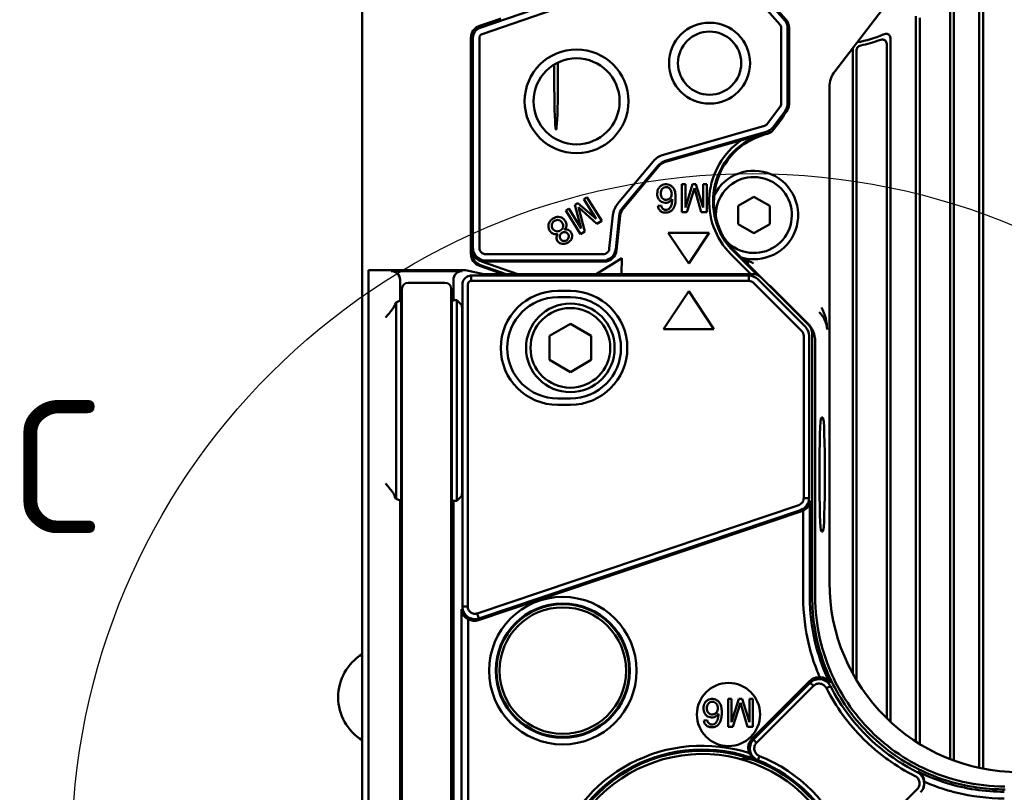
# Model space of a CAD drawing. Header units: millimetres. Extents: x 0 to 5104, y -184 to 1188.
# Tile 23 of 221: x 160 to 238, y 647 to 708. Entities that reach past the tile are written whole.
import ezdxf

# ---------------------------------------------------------------- set-up
doc = ezdxf.new("R2010")
doc.units = ezdxf.units.MM
doc.header["$LTSCALE"] = 2
doc.layers.add('Detailumgrenzung (ISO)', color=7, linetype='Continuous', lineweight=25)
doc.layers.add('Sichtbar (ISO)', color=7, linetype='Continuous', lineweight=50)
doc.styles.add('Bezeichnungstext (DIN)', font='isocpeur.ttf')

# ---------------------------------------------------------------- blocks, each defined once
blk = doc.blocks.new('2DDetail3')
at = {"layer": 'Detailumgrenzung (ISO)'}
blk.add_circle((108.924, 321.015), 26.888, dxfattribs=at)
at = {"layer": 'Detailumgrenzung (ISO)', "insert": (79.564, 333.691), "char_height": 5.25, "attachment_point": 7, "style": 'Bezeichnungstext (DIN)'}
blk.add_mtext('C', dxfattribs=at)

msp = doc.modelspace()

# ---------------------------------------------------------------- linework, layer by layer
at = {"layer": 'Sichtbar (ISO)'}
for p, q in [((187.03, 689.866), (187.03, 757.876)), ((235.79, 725.03), (235.79, 648.843)), ((236.09, 725.03), (236.09, 648.781)), ((230.038, 711.261), (224.37, 703.875)), ((196.347, 707.315), (205.648, 710.518)), ((233.79, 649.421), (233.79, 711.111)), ((205.814, 710.037), (196.512, 706.834)), ((220.058, 707.553), (217.955, 709.943)), ((218.337, 710.279), (220.44, 707.889)), ((218.424, 710.355), (220.527, 707.965)), ((233.49, 649.535), (233.49, 709.979)), ((230.79, 708.24), (230.79, 650.919)), ((197.479, 707.876), (196.294, 707.468)), ((197.992, 708.047), (197.479, 707.876)), ((220.14, 701.343), (220.14, 707.337)), ((220.648, 707.337), (220.648, 701.343)), ((220.764, 707.337), (220.764, 701.305)), ((231.09, 708.11), (231.09, 650.73)), ((195.62, 689.47), (195.62, 706.524)), ((195.783, 689.932), (195.783, 706.524)), ((196.292, 706.524), (196.292, 689.932)), ((228.49, 652.755), (228.49, 705.955)), ((228.79, 652.471), (228.79, 706.398)), ((225.79, 656.312), (225.79, 705.726)), ((226.09, 655.788), (226.09, 705.51)), ((223.957, 702.659), (223.957, 663.498)), ((219.068, 699.756), (220.041, 701.048)), ((220.447, 700.742), (219.474, 699.45)), ((220.27, 700.245), (220.347, 700.418)), ((220.562, 700.703), (220.347, 700.418)), ((210.842, 697.295), (218.811, 699.58)), ((220.034, 699.924), (219.571, 699.309)), ((220.034, 699.924), (220.27, 700.245)), ((218.951, 699.091), (210.982, 696.806)), ((219.048, 698.95), (218.814, 698.883)), ((217.009, 698.45), (211.004, 696.729)), ((207.217, 693.42), (210.021, 696.762)), ((210.411, 696.435), (207.607, 693.093)), ((210.473, 696.383), (207.668, 693.041)), ((212.29, 694.963), (212.29, 692.763)), ((212.569, 694.963), (212.29, 694.963)), ((212.569, 693.121), (212.569, 694.963)), ((213.143, 694.963), (212.569, 693.121)), ((213.405, 694.963), (213.143, 694.963)), ((213.977, 693.121), (213.405, 694.963)), ((213.977, 694.963), (213.977, 693.121)), ((214.257, 694.963), (213.977, 694.963)), ((214.257, 692.763), (214.257, 694.963)), ((212.681, 692.763), (213.28, 694.646)), ((213.28, 694.646), (213.819, 692.763)), ((204.066, 693.479), (203.844, 693.341)), ((203.844, 693.341), (204.333, 691.475)), ((205.527, 692.221), (204.066, 693.479)), ((204.788, 693.931), (204.551, 693.783)), ((204.551, 693.783), (205.527, 692.221)), ((205.954, 692.065), (204.788, 693.931)), ((216.73, 693.251), (217.98, 693.973)), ((217.98, 693.973), (219.23, 693.251)), ((203.357, 693.036), (203.12, 692.888)), ((203.12, 692.888), (204.286, 691.023)), ((204.333, 691.475), (203.357, 693.036)), ((204.128, 693.144), (205.583, 691.833)), ((204.618, 691.23), (204.128, 693.144)), ((210.653, 693.284), (210.385, 693.262)), ((212.29, 692.763), (212.681, 692.763)), ((213.819, 692.763), (214.257, 692.763)), ((216.73, 691.808), (216.73, 693.251)), ((219.23, 693.251), (219.23, 691.808)), ((205.583, 691.833), (205.954, 692.065)), ((206.557, 689.881), (206.835, 692.52)), ((207.341, 692.466), (207.063, 689.828)), ((207.136, 689.747), (207.421, 692.458)), ((217.98, 691.086), (216.73, 691.808)), ((219.23, 691.808), (217.98, 691.086)), ((204.286, 691.023), (204.618, 691.23)), ((211.204, 691.129), (212.83, 688.69)), ((214.456, 691.129), (211.204, 691.129)), ((212.83, 688.69), (214.456, 691.129)), ((187.03, 689.866), (187.03, 688.904)), ((195.697, 689.525), (195.697, 689.847)), ((196.783, 689.441), (206.069, 689.441)), ((216.388, 689.648), (218.244, 687.794)), ((216.442, 689.702), (218.531, 687.615)), ((187.03, 688.739), (187.03, 688.904)), ((187.03, 688.739), (187.03, 688.258)), ((196.467, 688.869), (199.324, 687.867)), ((196.702, 688.852), (206.141, 688.852)), ((206.069, 688.932), (196.783, 688.932)), ((205.526, 687.867), (207.55, 689.132)), ((207.55, 689.132), (207.513, 687.867)), ((217.738, 687.867), (216.172, 689.432)), ((187.03, 679.843), (187.03, 688.258)), ((187.53, 688.166), (195.201, 688.166)), ((187.53, 688.166), (187.53, 687.798)), ((194.931, 688.1), (189.319, 688.1)), ((195.201, 688.166), (196.653, 687.867)), ((198.17, 687.867), (196.289, 688.527)), ((198.402, 687.867), (196.366, 688.581)), ((187.53, 687.798), (187.53, 685.799)), ((190.019, 687.401), (190.019, 685.778)), ((190.669, 687.178), (193.569, 687.178)), ((194.231, 687.401), (194.231, 685.79)), ((195.643, 687.745), (217.58, 687.745)), ((195.643, 687.745), (195.643, 687.319)), ((217.58, 687.319), (195.643, 687.319)), ((196.653, 687.867), (199.324, 687.867)), ((199.324, 687.867), (205.526, 687.867)), ((205.526, 687.867), (207.513, 687.867)), ((207.513, 687.867), (217.738, 687.867)), ((217.58, 687.745), (217.58, 687.319)), ((217.738, 687.867), (217.866, 687.867)), ((221.755, 683.385), (217.986, 687.151)), ((218.286, 687.452), (222.055, 683.686)), ((218.574, 687.575), (222.301, 683.85)), ((190.169, 685.178), (190.169, 686.678)), ((194.069, 686.678), (194.069, 685.178)), ((194.943, 661.599), (194.943, 687.045)), ((195.368, 687.045), (195.368, 661.599)), ((202.48, 686.53), (203.48, 686.53)), ((212.83, 686.51), (210.83, 683.51)), ((214.83, 683.51), (212.83, 686.51)), ((219.41, 686.793), (222.242, 683.961)), ((187.53, 685.799), (187.53, 621.386)), ((189.58, 685.421), (189.719, 685.628)), ((189.719, 685.628), (190.019, 685.778)), ((189.719, 685.628), (189.719, 685.421)), ((190.119, 685.678), (190.019, 685.778)), ((190.119, 685.021), (190.119, 685.678)), ((194.231, 685.79), (194.119, 685.678)), ((194.119, 685.678), (194.119, 685.021)), ((194.231, 685.79), (194.519, 685.79)), ((194.519, 685.79), (194.888, 685.421)), ((194.519, 685.421), (194.519, 685.79)), ((203.48, 686.03), (202.48, 686.03)), ((189.719, 684.422), (189.719, 685.421)), ((190.119, 685.021), (190.119, 684.422)), ((190.169, 685.178), (190.169, 621.174)), ((194.069, 621.174), (194.069, 685.178)), ((194.119, 684.422), (194.119, 685.021)), ((194.519, 685.421), (194.519, 684.422)), ((189.719, 684.422), (189.719, 671.32)), ((190.119, 671.32), (190.119, 684.422)), ((194.119, 684.422), (194.119, 671.32)), ((194.519, 671.32), (194.519, 684.422)), ((194.938, 684.422), (194.938, 671.32)), ((223.49, 684.426), (223.49, 684.424)), ((201.83, 682.982), (203.48, 683.935)), ((203.48, 683.935), (205.13, 682.982)), ((210.83, 683.51), (214.83, 683.51)), ((201.83, 681.077), (201.83, 682.982)), ((205.13, 682.982), (205.13, 681.077)), ((221.923, 670.164), (221.923, 682.98)), ((222.348, 682.98), (222.348, 670.164)), ((222.594, 683.144), (222.594, 662.394)), ((222.828, 682.548), (222.828, 662.368)), ((203.48, 680.124), (201.83, 681.077)), ((205.13, 681.077), (203.48, 680.124)), ((187.03, 679.843), (187.03, 678.879)), ((187.03, 678.879), (187.03, 677.747)), ((202.48, 678.03), (203.48, 678.03)), ((187.03, 677.747), (187.03, 676.919)), ((187.481, 677.625), (187.481, 677.625)), ((203.48, 677.53), (202.48, 677.53)), ((187.03, 676.919), (187.03, 665.727)), ((223.437, 676.53), (223.315, 676.53)), ((189.719, 670.321), (189.719, 671.32)), ((190.119, 671.32), (190.119, 670.721)), ((194.119, 670.721), (194.119, 671.32)), ((194.519, 671.32), (194.519, 670.321)), ((189.719, 670.114), (189.58, 670.321)), ((189.719, 670.321), (189.719, 670.114)), ((190.019, 669.964), (189.719, 670.114)), ((190.019, 669.964), (190.119, 670.064)), ((190.119, 670.064), (190.119, 670.721)), ((194.119, 670.721), (194.119, 670.064)), ((194.119, 670.064), (194.231, 669.952)), ((194.519, 669.952), (194.888, 670.321)), ((194.519, 669.952), (194.519, 670.321)), ((221.923, 670.164), (222.348, 670.164)), ((190.019, 637.778), (190.019, 669.964)), ((194.519, 669.952), (194.231, 669.952)), ((194.231, 669.952), (194.231, 637.89)), ((196.119, 661.049), (221.533, 669.616)), ((221.667, 669.219), (196.253, 660.652)), ((222.405, 669.979), (222.405, 662.323)), ((196.219, 660.52), (221.701, 669.11)), ((221.879, 662.323), (221.879, 669.19)), ((223.315, 667.53), (223.437, 667.53)), ((187.03, 665.727), (187.03, 664.9)), ((187.03, 663.768), (187.03, 664.9)), ((187.481, 665.022), (187.481, 665.022)), ((187.03, 663.768), (187.03, 662.803)), ((187.03, 645.056), (187.03, 662.803)), ((194.943, 661.599), (195.368, 661.599)), ((194.886, 639.586), (194.886, 661.376)), ((196.253, 660.652), (196.119, 661.049)), ((195.412, 660.6), (195.412, 640.375)), ((222.408, 655.714), (217.825, 651.131)), ((217.951, 651.082), (222.439, 655.57)), ((222.688, 655.321), (218.2, 650.833)), ((222.688, 655.321), (222.439, 655.57)), ((223.711, 655.149), (224.029, 655.311)), ((215.937, 652.097), (215.937, 654.297)), ((215.937, 654.297), (216.216, 654.297)), ((216.216, 654.297), (216.216, 652.455)), ((216.216, 652.455), (216.79, 654.297)), ((216.927, 653.98), (216.328, 652.097)), ((216.79, 654.297), (217.052, 654.297)), ((217.466, 652.097), (216.927, 653.98)), ((217.052, 654.297), (217.624, 652.455)), ((217.624, 652.455), (217.624, 654.297)), ((217.624, 654.297), (217.904, 654.297)), ((217.904, 654.297), (217.904, 652.097)), ((214.032, 652.596), (214.3, 652.618)), ((216.328, 652.097), (215.937, 652.097)), ((217.904, 652.097), (217.466, 652.097)), ((218.2, 650.833), (217.951, 651.082)), ((218.296, 649.449), (218.429, 649.781)), ((226.34, 642.617), (230.891, 647.168)), ((231.168, 646.94), (231.143, 646.915))]:
    msp.add_line(p, q, dxfattribs=at)
for centre, radius in [((214.48, 704.53), 3.2), ((214.48, 704.53), 2.5), ((203.967, 701.515), 4.1), ((203.967, 701.515), 3.4), ((203.48, 682.03), 3.5), ((203.48, 682.03), 3.15), ((202.88, 656.53), 5.829), ((202.88, 656.53), 5.302), ((202.88, 656.53), 5.245), ((202.88, 656.53), 5), ((215.977, 653.063), 2.5)]:
    msp.add_circle(centre, radius, dxfattribs=at)
for centre, radius, start, end in [((196.619, 706.524), 0.998, 109, 180), ((219.813, 707.337), 0.327, 0, 41.33696), ((219.813, 707.337), 0.836, 0, 41.33696), ((219.813, 707.337), 0.951, 0, 41.33696), ((196.619, 706.524), 0.836, 109, 180), ((196.619, 706.524), 0.327, 109, 180), ((224.48, 715.53), 9.5, 280.06708, 293.05348), ((224.48, 715.53), 9.8, 281.47931, 290.53369), ((220.331, 693.594), 5.579, 106, 225.02183), ((220.331, 693.594), 5.502, 106, 225.02183), ((220.331, 693.594), 5.884, 124.37523, 225.02183), ((211.303, 695.687), 1.673, 106, 140), ((211.303, 695.687), 1.164, 106, 140), ((211.303, 695.687), 1.084, 106, 140), ((217.98, 692.53), 3.5, 253.14951, 153.30783), ((217.98, 692.53), 3, 223.72247, 185.00266), ((208.498, 692.345), 1.673, 140, 174), ((208.498, 692.345), 1.164, 140, 174), ((208.498, 692.345), 1.084, 140, 174), ((196.691, 689.509), 0.678, 243.41444, 250.77273), ((190.669, 686.678), 0.5, 90, 180), ((193.569, 686.678), 0.5, 0, 90), ((202.48, 682.03), 4.5, 90, 270), ((203.48, 682.03), 4.5, 270, 90), ((202.48, 682.03), 4, 90, 270), ((203.48, 682.03), 4, 270, 90), ((189.13, 654.43), 4, 121.66824, 238.33176), ((213.897, 638.446), 12.15, 72.08714, 163.67042), ((213.897, 638.446), 11.75, 69.22094, 200.77906), ((213.897, 638.446), 11.85, 69.01298, 166.73393), ((213.897, 638.446), 11.5, 39.54885, 156.65089), ((213.897, 638.446), 12.5, 72.46114, 72.46195), ((213.897, 638.446), 12.208, 21.09458, 68.20431), ((217.355, 647.562), 2, 69.22094, 100.90454), ((213.897, 638.446), 11.75, 20.77906, 69.22094), ((213.897, 638.446), 11.85, 68.20431, 69.01298), ((213.897, 638.446), 11.85, 21.09458, 68.20431)]:
    msp.add_arc(centre, radius, start, end, dxfattribs=at)
for centre, major_axis, ratio, start_param, end_param in [((202.35, 703.53), (0, 4.25), 0.034921, 1.359134, 4.961906), ((225.958, 702.658), (1.895, -0.643), 0.999321, 2.81455, 3.468635), ((219.762, 701.305), (-0.136, -0.407), 0.865273, 1.199164, 1.942436), ((219.649, 701.343), (-0.317, -0.948), 0.999831, 1.247961, 1.893631), ((219.764, 701.305), (0.948, -0.317), 0.999831, 5.96035, 6.60602), ((218.743, 699.953), (0.354, 0.243), 0.865273, 4.340756, 5.084029), ((218.675, 700.052), (-0.824, -0.566), 0.999831, 1.247961, 1.893631), ((218.772, 699.911), (-0.567, 0.824), 0.999831, 2.818758, 3.464428), ((196.621, 689.47), (0.816, 0.579), 0.999771, 2.524931, 3.758254), ((196.715, 689.864), (-0.94, -0.399), 0.975619, 5.890562, 6.219371), ((206.141, 689.852), (0.669, -0.743), 0.999724, 5.550284, 7.016086), ((196.703, 689.852), (-0.707, -0.707), 0.999695, 0.464601, 0.785246), ((189.318, 687.4), (0.561, 0.42), 0.999049, 5.640226, 7.210109), ((194.931, 687.4), (-0.627, 0.313), 0.998288, 5.176448, 6.745874), ((217.632, 686.873), (0.467, -0.19), 0.864728, 1.11207, 2.014404), ((217.864, 686.867), (0.921, 0.395), 0.997795, 0.380415, 1.165394), ((189.582, 684.422), (0, -1), 0.034921, 3.193953, 3.472001), ((194.886, 684.422), (0, -1), 0.052408, 1.570796, 3.089233), ((221.476, 683.032), (0.192, -0.466), 0.86628, 1.122524, 2.024295), ((221.349, 682.979), (0.553, -0.832), 0.999639, 0.98463, 1.769575), ((221.593, 683.142), (0.834, 0.556), 0.998023, 5.69633, 6.480815), ((223.315, 672.03), (0, -4.5), 0.034921, 3.141593, 6.283185), ((223.437, 672.03), (0, 4.5), 0.034921, 3.141593, 6.283185), ((194.886, 671.32), (0, -1), 0.052408, 0.05236, 1.570796), ((189.582, 671.32), (0, -1), 0.034921, 5.952777, 6.230825), ((221.351, 670.157), (-0.85, 0.742), 0.83906, 2.727551, 3.773957), ((221.378, 670.072), (0.302, -0.97), 0.9848, 0.023085, 0.218324), ((238.966, 663.516), (10.62, 10.62), 0.998783, 2.356803, 3.926382), ((195.939, 661.59), (-0.834, -0.793), 0.811514, 5.626308, 6.672714), ((195.913, 661.488), (-0.255, -0.99), 0.97858, 6.015837, 6.850232), ((236.773, 660.946), (11.83, -8.498), 0.938129, 4.883282, 5.053827), ((230.461, 647.647), (0.708, 0.708), 0.998476, 4.712513, 5.586447)]:
    msp.add_ellipse(centre, major_axis=major_axis, ratio=ratio, start_param=start_param, end_param=end_param, dxfattribs=at)
for points, knots in [([(228.2, 706.788), (228.262, 706.815), (228.329, 706.835), (228.439, 706.847), (228.483, 706.846), (228.562, 706.828), (228.596, 706.814), (228.659, 706.772), (228.686, 706.746), (228.733, 706.679), (228.751, 706.638), (228.783, 706.532), (228.79, 706.464), (228.79, 706.398)], [-0.08923233, -0.08923233, -0.08923233, -0.08923233, -0.06899017, -0.06899017, -0.055929, -0.055929, -0.04458884, -0.04458884, -0.03321329, -0.03321329, -0.01990436, -0.01990436, -0.00000011, -0.00000011, -0.00000011, -0.00000011]), ([(226.43, 705.926), (226.381, 705.916), (226.333, 705.899), (226.247, 705.85), (226.21, 705.82), (226.149, 705.746), (226.127, 705.704), (226.097, 705.61), (226.09, 705.56), (226.09, 705.51)], [0, 0, 0, 0, 0.01517825, 0.01517825, 0.02957568, 0.02957568, 0.0440089, 0.0440089, 0.05907261, 0.05907261, 0.05907261, 0.05907261]), ([(228.49, 705.955), (228.49, 706.015), (228.484, 706.076), (228.456, 706.178), (228.438, 706.22), (228.391, 706.29), (228.365, 706.318), (228.301, 706.362), (228.266, 706.377), (228.185, 706.397), (228.14, 706.399), (228.035, 706.39), (227.974, 706.374), (227.917, 706.352)], [0, 0, 0, 0, 0.01803943, 0.01803943, 0.03164906, 0.03164906, 0.0433205, 0.0433205, 0.05495553, 0.05495553, 0.06835077, 0.06835077, 0.08667027, 0.08667027, 0.08667027, 0.08667027]), ([(210.385, 693.262), (210.397, 693.185), (210.416, 693.118), (210.442, 693.056), (210.476, 692.977), (210.511, 692.929), (210.563, 692.881), (210.613, 692.835), (210.675, 692.797), (210.745, 692.769), (210.806, 692.745), (210.88, 692.727), (210.952, 692.72), (211.024, 692.713), (211.094, 692.716), (211.164, 692.73), (211.237, 692.744), (211.302, 692.767), (211.364, 692.801), (211.429, 692.836), (211.484, 692.88), (211.531, 692.933), (211.576, 692.983), (211.619, 693.046), (211.652, 693.109), (211.706, 693.215), (211.753, 693.366), (211.775, 693.515), (211.783, 693.575), (211.791, 693.654), (211.794, 693.726), (211.797, 693.791), (211.798, 693.865), (211.797, 693.938), (211.794, 694.103), (211.782, 694.225), (211.75, 694.357), (211.705, 694.546), (211.655, 694.638), (211.562, 694.738), (211.512, 694.793), (211.459, 694.833), (211.394, 694.87), (211.331, 694.905), (211.263, 694.93), (211.193, 694.946), (211.123, 694.961), (211.052, 694.965), (210.98, 694.958), (210.909, 694.951), (210.839, 694.933), (210.772, 694.905), (210.704, 694.877), (210.643, 694.841), (210.589, 694.795), (210.532, 694.747), (210.486, 694.693), (210.45, 694.632), (210.416, 694.573), (210.389, 694.504), (210.371, 694.432), (210.355, 694.368), (210.346, 694.293), (210.345, 694.22), (210.344, 694.145), (210.351, 694.076), (210.368, 694.007), (210.386, 693.931), (210.411, 693.87), (210.448, 693.808), (210.486, 693.745), (210.531, 693.693), (210.587, 693.645), (210.643, 693.597), (210.704, 693.562), (210.771, 693.537), (210.838, 693.512), (210.908, 693.498), (210.982, 693.497), (211.057, 693.495), (211.127, 693.506), (211.193, 693.529), (211.259, 693.552), (211.323, 693.589), (211.379, 693.635), (211.426, 693.673), (211.481, 693.73), (211.529, 693.79)], [0, 0, 0, 0, 0.030299, 0.030299, 0.030299, 0.062581, 0.062581, 0.062581, 0.094247, 0.094247, 0.094247, 0.125021, 0.125021, 0.125021, 0.156076, 0.156076, 0.156076, 0.187427, 0.187427, 0.187427, 0.219105, 0.219105, 0.219105, 0.251071, 0.251071, 0.251071, 0.313707, 0.313707, 0.313707, 0.344152, 0.344152, 0.344152, 0.374271, 0.374271, 0.374271, 0.434536, 0.434536, 0.434536, 0.499274, 0.499274, 0.499274, 0.531334, 0.531334, 0.531334, 0.562489, 0.562489, 0.562489, 0.593779, 0.593779, 0.593779, 0.624941, 0.624941, 0.624941, 0.656116, 0.656116, 0.656116, 0.687729, 0.687729, 0.687729, 0.719135, 0.719135, 0.719135, 0.749926, 0.749926, 0.749926, 0.780807, 0.780807, 0.780807, 0.812325, 0.812325, 0.812325, 0.843672, 0.843672, 0.843672, 0.874962, 0.874962, 0.874962, 0.906159, 0.906159, 0.906159, 0.937596, 0.937596, 0.937596, 0.969529, 0.969529, 0.969529, 1, 1, 1, 1]), ([(211.08, 694.738), (211.017, 694.743), (210.954, 694.732), (210.891, 694.705), (210.829, 694.679), (210.777, 694.64), (210.736, 694.593), (210.698, 694.549), (210.667, 694.489), (210.648, 694.423), (210.632, 694.366), (210.621, 694.299), (210.62, 694.234), (210.618, 694.166), (210.626, 694.105), (210.645, 694.044), (210.666, 693.975), (210.694, 693.924), (210.735, 693.875), (210.779, 693.824), (210.829, 693.788), (210.891, 693.764), (210.949, 693.74), (211.014, 693.73), (211.08, 693.735)], [0, 0, 0, 0, 0.125374, 0.125374, 0.125374, 0.251378, 0.251378, 0.251378, 0.377175, 0.377175, 0.377175, 0.499324, 0.499324, 0.499324, 0.623071, 0.623071, 0.623071, 0.749231, 0.749231, 0.749231, 0.875664, 0.875664, 0.875664, 1, 1, 1, 1]), ([(211.08, 693.735), (211.14, 693.739), (211.197, 693.755), (211.25, 693.784), (211.302, 693.812), (211.348, 693.851), (211.385, 693.898), (211.458, 693.988), (211.493, 694.103), (211.487, 694.23), (211.485, 694.286), (211.474, 694.347), (211.457, 694.405), (211.437, 694.467), (211.413, 694.517), (211.379, 694.564), (211.342, 694.614), (211.301, 694.651), (211.248, 694.683), (211.192, 694.716), (211.138, 694.733), (211.08, 694.738)], [0, 0, 0, 0, 0.125472, 0.125472, 0.125472, 0.250875, 0.250875, 0.250875, 0.50272, 0.50272, 0.50272, 0.623925, 0.623925, 0.623925, 0.748581, 0.748581, 0.748581, 0.874083, 0.874083, 0.874083, 1, 1, 1, 1]), ([(210.653, 693.284), (210.667, 693.206), (210.689, 693.142), (210.723, 693.09), (210.766, 693.025), (210.814, 692.991), (210.884, 692.964), (210.916, 692.952), (210.951, 692.943), (210.985, 692.939), (211.022, 692.935), (211.056, 692.936), (211.089, 692.942), (211.155, 692.954), (211.218, 692.984), (211.275, 693.03), (211.326, 693.071), (211.374, 693.129), (211.408, 693.189), (211.436, 693.238), (211.465, 693.31), (211.485, 693.381), (211.522, 693.515), (211.538, 693.658), (211.529, 693.79)], [0, 0, 0, 0, 0.121553, 0.121553, 0.121553, 0.250879, 0.250879, 0.250879, 0.312246, 0.312246, 0.312246, 0.37518, 0.37518, 0.37518, 0.502238, 0.502238, 0.502238, 0.628235, 0.628235, 0.628235, 0.751635, 0.751635, 0.751635, 1, 1, 1, 1]), ([(203.01, 691.367), (203.065, 691.431), (203.107, 691.495), (203.136, 691.562), (203.171, 691.646), (203.18, 691.712), (203.174, 691.789), (203.167, 691.862), (203.143, 691.939), (203.106, 692.011), (203.071, 692.076), (203.023, 692.142), (202.966, 692.196), (202.908, 692.251), (202.845, 692.294), (202.775, 692.326), (202.701, 692.36), (202.628, 692.377), (202.55, 692.38), (202.476, 692.383), (202.397, 692.373), (202.32, 692.351), (202.25, 692.33), (202.175, 692.297), (202.108, 692.256), (202.041, 692.215), (201.982, 692.167), (201.928, 692.11), (201.871, 692.049), (201.83, 691.988), (201.798, 691.918), (201.764, 691.845), (201.747, 691.772), (201.742, 691.694), (201.738, 691.617), (201.747, 691.539), (201.77, 691.463), (201.792, 691.387), (201.826, 691.319), (201.873, 691.256), (201.922, 691.189), (201.977, 691.139), (202.043, 691.099), (202.111, 691.057), (202.184, 691.034), (202.262, 691.027), (202.327, 691.02), (202.411, 691.026), (202.493, 691.044)], [0, 0, 0, 0, 0.060878, 0.060878, 0.060878, 0.125424, 0.125424, 0.125424, 0.188278, 0.188278, 0.188278, 0.249884, 0.249884, 0.249884, 0.312199, 0.312199, 0.312199, 0.375394, 0.375394, 0.375394, 0.438151, 0.438151, 0.438151, 0.500032, 0.500032, 0.500032, 0.56186, 0.56186, 0.56186, 0.624602, 0.624602, 0.624602, 0.68762, 0.68762, 0.68762, 0.749962, 0.749962, 0.749962, 0.812004, 0.812004, 0.812004, 0.874761, 0.874761, 0.874761, 0.938816, 0.938816, 0.938816, 1, 1, 1, 1]), ([(202.212, 692.059), (202.164, 692.027), (202.123, 691.988), (202.089, 691.941), (202.053, 691.891), (202.031, 691.84), (202.018, 691.784), (202.006, 691.727), (202.005, 691.67), (202.016, 691.611), (202.026, 691.552), (202.046, 691.498), (202.077, 691.449), (202.107, 691.399), (202.146, 691.357), (202.194, 691.321), (202.243, 691.285), (202.294, 691.261), (202.35, 691.247), (202.405, 691.234), (202.463, 691.232), (202.522, 691.242), (202.578, 691.252), (202.634, 691.273), (202.684, 691.303)], [0, 0, 0, 0, 0.123976, 0.123976, 0.123976, 0.250043, 0.250043, 0.250043, 0.375158, 0.375158, 0.375158, 0.500017, 0.500017, 0.500017, 0.624679, 0.624679, 0.624679, 0.750168, 0.750168, 0.750168, 0.875766, 0.875766, 0.875766, 1, 1, 1, 1]), ([(202.684, 691.303), (202.737, 691.333), (202.782, 691.371), (202.82, 691.419), (202.86, 691.47), (202.885, 691.521), (202.899, 691.578), (202.913, 691.635), (202.914, 691.695), (202.902, 691.756), (202.891, 691.813), (202.869, 691.87), (202.837, 691.922), (202.805, 691.973), (202.765, 692.016), (202.716, 692.053), (202.664, 692.091), (202.613, 692.115), (202.555, 692.128), (202.497, 692.141), (202.438, 692.141), (202.377, 692.128), (202.319, 692.116), (202.262, 692.092), (202.212, 692.059)], [0, 0, 0, 0, 0.123948, 0.123948, 0.123948, 0.249902, 0.249902, 0.249902, 0.375921, 0.375921, 0.375921, 0.500061, 0.500061, 0.500061, 0.624167, 0.624167, 0.624167, 0.749957, 0.749957, 0.749957, 0.87581, 0.87581, 0.87581, 1, 1, 1, 1]), ([(202.493, 691.044), (202.45, 690.988), (202.419, 690.933), (202.4, 690.876), (202.378, 690.809), (202.374, 690.751), (202.383, 690.685), (202.393, 690.623), (202.414, 690.561), (202.447, 690.503), (202.479, 690.447), (202.522, 690.397), (202.571, 690.357), (202.671, 690.276), (202.793, 690.24), (202.932, 690.247), (202.992, 690.25), (203.06, 690.263), (203.121, 690.282), (203.181, 690.301), (203.241, 690.328), (203.296, 690.362), (203.352, 690.396), (203.402, 690.435), (203.447, 690.481), (203.495, 690.53), (203.531, 690.578), (203.561, 690.635), (203.604, 690.719), (203.621, 690.796), (203.619, 690.883), (203.618, 690.926), (203.612, 690.968), (203.601, 691.01), (203.584, 691.073), (203.557, 691.131), (203.52, 691.185), (203.48, 691.241), (203.436, 691.284), (203.382, 691.319), (203.324, 691.357), (203.265, 691.376), (203.202, 691.383), (203.148, 691.388), (203.079, 691.383), (203.01, 691.367)], [0, 0, 0, 0, 0.061363, 0.061363, 0.061363, 0.125428, 0.125428, 0.125428, 0.187688, 0.187688, 0.187688, 0.250166, 0.250166, 0.250166, 0.376725, 0.376725, 0.376725, 0.43783, 0.43783, 0.43783, 0.499825, 0.499825, 0.499825, 0.561883, 0.561883, 0.561883, 0.624081, 0.624081, 0.624081, 0.708383, 0.708383, 0.708383, 0.750004, 0.750004, 0.750004, 0.812081, 0.812081, 0.812081, 0.874551, 0.874551, 0.874551, 0.938732, 0.938732, 0.938732, 1, 1, 1, 1]), ([(202.802, 691.115), (202.763, 691.089), (202.731, 691.059), (202.703, 691.022), (202.674, 690.982), (202.655, 690.943), (202.644, 690.9), (202.634, 690.856), (202.633, 690.811), (202.642, 690.765), (202.651, 690.722), (202.668, 690.678), (202.692, 690.638), (202.716, 690.599), (202.746, 690.565), (202.783, 690.537), (202.822, 690.507), (202.861, 690.49), (202.905, 690.481), (202.948, 690.472), (202.994, 690.472), (203.041, 690.481), (203.084, 690.489), (203.128, 690.506), (203.168, 690.529)], [0, 0, 0, 0, 0.12393, 0.12393, 0.12393, 0.249908, 0.249908, 0.249908, 0.375991, 0.375991, 0.375991, 0.499942, 0.499942, 0.499942, 0.623836, 0.623836, 0.623836, 0.750362, 0.750362, 0.750362, 0.876105, 0.876105, 0.876105, 1, 1, 1, 1]), ([(203.168, 690.529), (203.211, 690.553), (203.246, 690.583), (203.275, 690.62), (203.306, 690.658), (203.326, 690.699), (203.339, 690.745), (203.352, 690.791), (203.354, 690.837), (203.347, 690.885), (203.34, 690.932), (203.324, 690.977), (203.298, 691.017), (203.273, 691.058), (203.241, 691.092), (203.202, 691.12), (203.161, 691.149), (203.119, 691.167), (203.073, 691.175), (203.027, 691.183), (202.979, 691.182), (202.932, 691.171), (202.886, 691.16), (202.841, 691.141), (202.802, 691.115)], [0, 0, 0, 0, 0.124111, 0.124111, 0.124111, 0.25005, 0.25005, 0.25005, 0.375179, 0.375179, 0.375179, 0.499956, 0.499956, 0.499956, 0.624459, 0.624459, 0.624459, 0.750224, 0.750224, 0.750224, 0.875792, 0.875792, 0.875792, 1, 1, 1, 1]), ([(195.752, 689.525), (195.777, 689.453), (195.81, 689.384), (195.891, 689.256), (195.939, 689.197), (196.047, 689.091), (196.106, 689.044), (196.238, 688.962), (196.311, 688.928), (196.387, 688.903)], [0, 0, 0, 0, 0.02399542, 0.02399542, 0.0477346, 0.0477346, 0.07116832, 0.07116832, 0.09558827, 0.09558827, 0.09558827, 0.09558827]), ([(196.783, 688.932), (196.332, 688.932), (195.905, 689.275), (195.807, 689.714), (195.791, 689.786), (195.783, 689.859), (195.783, 689.932)], [0, 0, 0, 0, 0.860054, 0.860054, 0.860054, 1, 1, 1, 1]), ([(196.292, 689.932), (196.291, 689.804), (196.344, 689.677), (196.435, 689.585), (196.526, 689.494), (196.653, 689.44), (196.783, 689.441)], [0, 0, 0, 0, 0.502904, 0.502904, 0.502904, 1, 1, 1, 1]), ([(206.069, 689.441), (206.188, 689.441), (206.308, 689.486), (206.398, 689.567), (206.487, 689.647), (206.545, 689.761), (206.557, 689.881)], [0, 0, 0, 0, 0.502897, 0.502897, 0.502897, 1, 1, 1, 1]), ([(207.063, 689.828), (207.016, 689.381), (206.633, 688.992), (206.187, 688.939), (206.148, 688.935), (206.108, 688.932), (206.069, 688.932)], [0, 0, 0, 0, 0.91962, 0.91962, 0.91962, 1, 1, 1, 1]), ([(217.09, 689.054), (217.267, 689.002), (217.443, 688.945), (217.615, 688.875), (217.728, 688.83), (217.839, 688.779), (217.943, 688.712)], [0.0516503, 0.0516503, 0.0516503, 0.0516503, 0.6256765, 0.6256765, 0.6256765, 1, 1, 1, 1]), ([(217.549, 688.675), (217.481, 688.773), (217.408, 688.848), (217.334, 688.907), (217.288, 688.943), (217.24, 688.975), (217.193, 689.001), (217.161, 689.018), (217.129, 689.034), (217.097, 689.047)], [0, 0, 0, 0, 0.4406423, 0.4406423, 0.4406423, 0.7156334, 0.7156334, 0.7156334, 0.8969043, 0.8969043, 0.8969043, 0.8969043]), ([(194.943, 687.045), (194.943, 687.345), (195.177, 687.676), (195.527, 687.735), (195.565, 687.741), (195.604, 687.745), (195.643, 687.745)], [0, 0, 0, 0, 0.902646, 0.902646, 0.902646, 1, 1, 1, 1]), ([(195.643, 687.319), (195.571, 687.32), (195.5, 687.29), (195.448, 687.239), (195.398, 687.188), (195.368, 687.117), (195.368, 687.045)], [0, 0, 0, 0, 0.502904, 0.502904, 0.502904, 1, 1, 1, 1]), ([(189.571, 685.368), (189.568, 685.34), (189.55, 685.299), (189.49, 685.197), (189.445, 685.134), (189.329, 684.978), (189.243, 684.87), (189.059, 684.646), (188.961, 684.529), (188.871, 684.422)], [-0.1381194, -0.1381194, -0.1381194, -0.1381194, -0.1122834, -0.1122834, -0.0838861, -0.0838861, -0.0419431, -0.0419431, 0, 0, 0, 0]), ([(223.766, 683.487), (223.766, 683.489), (223.766, 683.491), (223.766, 683.493), (223.763, 683.586), (223.753, 683.679), (223.736, 683.771), (223.695, 683.992), (223.615, 684.214), (223.489, 684.426), (223.4, 684.577), (223.285, 684.726), (223.143, 684.863)], [0, 0, 0, 0, 0.004753, 0.004753, 0.004753, 0.200052, 0.200052, 0.200052, 0.66908, 0.66908, 0.66908, 1, 1, 1, 1]), ([(188.871, 671.32), (188.961, 671.213), (189.059, 671.096), (189.243, 670.872), (189.329, 670.764), (189.445, 670.609), (189.49, 670.545), (189.55, 670.443), (189.568, 670.402), (189.571, 670.374)], [0, 0, 0, 0, 0.0419431, 0.0419431, 0.0838861, 0.0838861, 0.1122834, 0.1122834, 0.1381194, 0.1381194, 0.1381194, 0.1381194]), ([(221.533, 669.616), (221.649, 669.655), (221.747, 669.73), (221.815, 669.826), (221.884, 669.923), (221.923, 670.042), (221.923, 670.164)], [0, 0, 0, 0, 0.498291, 0.498291, 0.498291, 1, 1, 1, 1]), ([(223.19, 655.999), (223.097, 656.213), (223.009, 656.431), (222.925, 656.651), (222.693, 657.259), (222.499, 657.878), (222.345, 658.5), (222.036, 659.75), (221.88, 661.026), (221.879, 662.323)], [0, 0, 0, 0, 0.1073261, 0.1073261, 0.1073261, 0.4040735, 0.4040735, 0.4040735, 1, 1, 1, 1]), ([(222.405, 662.323), (222.405, 661.148), (222.542, 659.975), (222.843, 658.688), (222.879, 658.547), (223.177, 657.417), (223.535, 656.455), (223.984, 655.536)], [0, 0, 0, 0, 0.3525804, 0.3525804, 0.3964217, 0.3964217, 0.7033765, 0.7033765, 0.7033765, 0.7033765]), ([(233.907, 647.644), (232.293, 648.069), (230.758, 648.762), (227.979, 650.609), (226.745, 651.758), (224.711, 654.409), (223.922, 655.898), (222.858, 659.062), (222.587, 660.725), (222.594, 662.394)], [0.000016, 0.000016, 0.000016, 0.000016, 0.50068, 0.50068, 1.001162, 1.001162, 1.500968, 1.500968, 2.000732, 2.000732, 2.000732, 2.000732]), ([(222.828, 662.368), (222.828, 661.253), (222.952, 660.142), (223.444, 657.967), (223.811, 656.911), (224.611, 655.236), (224.98, 654.591), (225.93, 653.183), (226.54, 652.443), (227.894, 651.09), (228.634, 650.48), (230.041, 649.529), (230.686, 649.16), (232.361, 648.361), (233.417, 647.994), (235.592, 647.501), (236.703, 647.377), (237.818, 647.377)], [0, 0, 0, 0, 0.334472, 0.334472, 0.668915, 0.668915, 0.891442, 0.891442, 1.178581, 1.178581, 1.465721, 1.465721, 1.688247, 1.688247, 2.02269, 2.02269, 2.357162, 2.357162, 2.357162, 2.357162]), ([(196.253, 660.652), (195.733, 660.481), (195.166, 660.746), (194.99, 661.299), (194.961, 661.392), (194.944, 661.493), (194.943, 661.599)], [0, 0, 0, 0, 0.856127, 0.856127, 0.856127, 1, 1, 1, 1]), ([(195.368, 661.599), (195.368, 661.507), (195.39, 661.415), (195.43, 661.334), (195.471, 661.252), (195.532, 661.181), (195.604, 661.128), (195.677, 661.075), (195.763, 661.039), (195.852, 661.025), (195.94, 661.012), (196.031, 661.019), (196.119, 661.049)], [0, 0, 0, 0, 0.247903, 0.247903, 0.247903, 0.498135, 0.498135, 0.498135, 0.749508, 0.749508, 0.749508, 1, 1, 1, 1]), ([(222.408, 655.714), (222.456, 655.763), (222.51, 655.806), (222.63, 655.884), (222.697, 655.918), (222.834, 655.968), (222.902, 655.985), (223.045, 656.004), (223.118, 656.005), (223.19, 655.999)], [0, 0, 0, 0, 0.02061804, 0.02061804, 0.04304824, 0.04304824, 0.06423259, 0.06423259, 0.08611373, 0.08611373, 0.08611373, 0.08611373]), ([(223.984, 655.536), (223.962, 655.581), (223.936, 655.624), (223.88, 655.703), (223.85, 655.739), (223.757, 655.833), (223.691, 655.881), (223.547, 655.956), (223.471, 655.98), (223.327, 656.004), (223.257, 656.005), (223.19, 655.999)], [-0.1131032, -0.1131032, -0.1131032, -0.1131032, -0.0980396, -0.0980396, -0.0835088, -0.0835088, -0.056258, -0.056258, -0.0271468, -0.0271468, 0, 0, 0, 0]), ([(222.439, 655.57), (222.547, 655.676), (222.688, 655.763), (222.838, 655.81), (223.003, 655.862), (223.172, 655.864), (223.303, 655.842), (223.44, 655.82), (223.591, 655.764), (223.73, 655.662), (223.845, 655.577), (223.952, 655.459), (224.03, 655.312)], [0, 0, 0, 0, 0.2382686, 0.2382686, 0.2382686, 0.5, 0.5, 0.5, 0.7732343, 0.7732343, 0.7732343, 0.9999986, 0.9999986, 0.9999986, 0.9999986]), ([(223.711, 655.149), (223.665, 655.239), (223.598, 655.318), (223.518, 655.378), (223.437, 655.439), (223.342, 655.48), (223.243, 655.497), (223.144, 655.514), (223.04, 655.507), (222.944, 655.477), (222.892, 655.46), (222.843, 655.437), (222.797, 655.408), (222.758, 655.383), (222.722, 655.354), (222.688, 655.321)], [0, 0, 0, 0, 0.247926, 0.247926, 0.247926, 0.497825, 0.497825, 0.497825, 0.749123, 0.749123, 0.749123, 0.884767, 0.884767, 0.884767, 1, 1, 1, 1]), ([(224.03, 655.312), (224.455, 654.479), (224.956, 653.681), (225.529, 652.932), (226.957, 651.071), (228.802, 649.561), (230.885, 648.519)], [0, 0, 0, 0, 0.286841, 0.286841, 0.286841, 1, 1, 1, 1]), ([(230.724, 648.197), (229.972, 648.573), (229.253, 649.006), (228.571, 649.495), (228.232, 649.738), (227.901, 649.996), (227.58, 650.268), (227.259, 650.539), (226.947, 650.825), (226.649, 651.121), (226.053, 651.713), (225.511, 652.345), (225.022, 653.014), (224.53, 653.688), (224.092, 654.4), (223.711, 655.149)], [0, 0, 0, 0, 0.250431, 0.250431, 0.250431, 0.375115, 0.375115, 0.375115, 0.499672, 0.499672, 0.499672, 0.749075, 0.749075, 0.749075, 1, 1, 1, 1]), ([(214.032, 652.596), (214.044, 652.519), (214.062, 652.452), (214.089, 652.39), (214.123, 652.311), (214.158, 652.263), (214.21, 652.215), (214.259, 652.168), (214.322, 652.131), (214.392, 652.103), (214.453, 652.079), (214.527, 652.061), (214.599, 652.054), (214.67, 652.047), (214.741, 652.05), (214.811, 652.064), (214.884, 652.078), (214.949, 652.101), (215.011, 652.135), (215.075, 652.17), (215.131, 652.214), (215.178, 652.267), (215.223, 652.317), (215.266, 652.38), (215.298, 652.443), (215.353, 652.549), (215.4, 652.7), (215.422, 652.849), (215.43, 652.909), (215.438, 652.988), (215.441, 653.06), (215.444, 653.125), (215.445, 653.199), (215.444, 653.272), (215.441, 653.437), (215.429, 653.559), (215.397, 653.691), (215.352, 653.88), (215.302, 653.972), (215.209, 654.072), (215.159, 654.127), (215.106, 654.167), (215.041, 654.204), (214.978, 654.239), (214.91, 654.264), (214.84, 654.28), (214.77, 654.295), (214.698, 654.299), (214.627, 654.292), (214.556, 654.284), (214.486, 654.267), (214.419, 654.239), (214.351, 654.211), (214.29, 654.175), (214.236, 654.129), (214.178, 654.081), (214.133, 654.027), (214.097, 653.965), (214.063, 653.907), (214.036, 653.837), (214.018, 653.766), (214.002, 653.702), (213.993, 653.627), (213.992, 653.554), (213.991, 653.479), (213.998, 653.41), (214.015, 653.341), (214.033, 653.265), (214.058, 653.204), (214.094, 653.142), (214.133, 653.079), (214.178, 653.027), (214.234, 652.979), (214.29, 652.931), (214.351, 652.896), (214.418, 652.871), (214.485, 652.846), (214.555, 652.832), (214.629, 652.831), (214.704, 652.829), (214.774, 652.84), (214.84, 652.863), (214.906, 652.886), (214.97, 652.923), (215.026, 652.969), (215.073, 653.007), (215.128, 653.064), (215.176, 653.124)], [0, 0, 0, 0, 0.030299, 0.030299, 0.030299, 0.062581, 0.062581, 0.062581, 0.094247, 0.094247, 0.094247, 0.125021, 0.125021, 0.125021, 0.156076, 0.156076, 0.156076, 0.187427, 0.187427, 0.187427, 0.219105, 0.219105, 0.219105, 0.251071, 0.251071, 0.251071, 0.313707, 0.313707, 0.313707, 0.344152, 0.344152, 0.344152, 0.374271, 0.374271, 0.374271, 0.434536, 0.434536, 0.434536, 0.499274, 0.499274, 0.499274, 0.531334, 0.531334, 0.531334, 0.562489, 0.562489, 0.562489, 0.593779, 0.593779, 0.593779, 0.624941, 0.624941, 0.624941, 0.656116, 0.656116, 0.656116, 0.687729, 0.687729, 0.687729, 0.719135, 0.719135, 0.719135, 0.749926, 0.749926, 0.749926, 0.780807, 0.780807, 0.780807, 0.812325, 0.812325, 0.812325, 0.843672, 0.843672, 0.843672, 0.874962, 0.874962, 0.874962, 0.906159, 0.906159, 0.906159, 0.937596, 0.937596, 0.937596, 0.969529, 0.969529, 0.969529, 1, 1, 1, 1]), ([(214.727, 654.072), (214.664, 654.077), (214.601, 654.066), (214.538, 654.039), (214.476, 654.013), (214.424, 653.974), (214.383, 653.927), (214.345, 653.883), (214.314, 653.823), (214.295, 653.757), (214.279, 653.7), (214.268, 653.633), (214.266, 653.568), (214.265, 653.5), (214.273, 653.439), (214.292, 653.378), (214.313, 653.309), (214.341, 653.258), (214.382, 653.209), (214.426, 653.158), (214.476, 653.122), (214.538, 653.098), (214.596, 653.074), (214.661, 653.064), (214.727, 653.069)], [0, 0, 0, 0, 0.125374, 0.125374, 0.125374, 0.251378, 0.251378, 0.251378, 0.377175, 0.377175, 0.377175, 0.499324, 0.499324, 0.499324, 0.623071, 0.623071, 0.623071, 0.749231, 0.749231, 0.749231, 0.875664, 0.875664, 0.875664, 1, 1, 1, 1]), ([(214.727, 653.069), (214.787, 653.072), (214.844, 653.089), (214.897, 653.118), (214.949, 653.146), (214.995, 653.185), (215.032, 653.232), (215.105, 653.322), (215.14, 653.437), (215.134, 653.564), (215.132, 653.62), (215.121, 653.681), (215.104, 653.739), (215.084, 653.801), (215.06, 653.851), (215.026, 653.898), (214.989, 653.948), (214.948, 653.985), (214.895, 654.017), (214.839, 654.05), (214.785, 654.067), (214.727, 654.072)], [0, 0, 0, 0, 0.125472, 0.125472, 0.125472, 0.250875, 0.250875, 0.250875, 0.50272, 0.50272, 0.50272, 0.623925, 0.623925, 0.623925, 0.748581, 0.748581, 0.748581, 0.874083, 0.874083, 0.874083, 1, 1, 1, 1]), ([(214.3, 652.618), (214.314, 652.54), (214.336, 652.476), (214.37, 652.424), (214.413, 652.359), (214.461, 652.325), (214.531, 652.298), (214.562, 652.286), (214.598, 652.277), (214.632, 652.273), (214.669, 652.269), (214.702, 652.27), (214.736, 652.276), (214.802, 652.287), (214.865, 652.318), (214.922, 652.364), (214.973, 652.405), (215.021, 652.463), (215.055, 652.523), (215.083, 652.572), (215.112, 652.644), (215.132, 652.715), (215.169, 652.849), (215.185, 652.992), (215.176, 653.124)], [0, 0, 0, 0, 0.121553, 0.121553, 0.121553, 0.250879, 0.250879, 0.250879, 0.312246, 0.312246, 0.312246, 0.37518, 0.37518, 0.37518, 0.502238, 0.502238, 0.502238, 0.628235, 0.628235, 0.628235, 0.751635, 0.751635, 0.751635, 1, 1, 1, 1]), ([(217.633, 650.007), (217.59, 650.099), (217.561, 650.196), (217.532, 650.397), (217.534, 650.499), (217.568, 650.705), (217.603, 650.807), (217.7, 650.986), (217.757, 651.064), (217.825, 651.131)], [0.000001, 0.000001, 0.000001, 0.000001, 0.0303818, 0.0303818, 0.0608497, 0.0608497, 0.0930485, 0.0930485, 0.1218503, 0.1218503, 0.1218503, 0.1218503]), ([(218.296, 649.449), (218.195, 649.49), (218.114, 649.541), (218.049, 649.591), (217.985, 649.642), (217.96, 649.664), (217.902, 649.733), (217.786, 649.869), (217.722, 650.005), (217.686, 650.17), (217.651, 650.332), (217.657, 650.502), (217.703, 650.659), (217.749, 650.819), (217.836, 650.966), (217.951, 651.082)], [0, 0, 0, 0, 0.125, 0.125, 0.125, 0.25, 0.25, 0.25, 0.5, 0.5, 0.5, 0.7477283, 0.7477283, 0.7477283, 1, 1, 1, 1]), ([(218.2, 650.833), (218.125, 650.758), (218.069, 650.663), (218.04, 650.562), (218.01, 650.459), (218.007, 650.35), (218.03, 650.246), (218.054, 650.142), (218.103, 650.045), (218.172, 649.965), (218.197, 649.936), (218.224, 649.91), (218.253, 649.886), (218.305, 649.842), (218.364, 649.807), (218.429, 649.781)], [0, 0, 0, 0, 0.247329, 0.247329, 0.247329, 0.49725, 0.49725, 0.49725, 0.748951, 0.748951, 0.748951, 0.83833, 0.83833, 0.83833, 1, 1, 1, 1]), ([(217.633, 650.007), (217.653, 649.951), (217.681, 649.894), (217.744, 649.799), (217.776, 649.759), (217.855, 649.678), (217.903, 649.639), (218.014, 649.566), (218.075, 649.535), (218.141, 649.51)], [0.000001, 0.000001, 0.000001, 0.000001, 0.02299808, 0.02299808, 0.04046787, 0.04046787, 0.06017247, 0.06017247, 0.08114606, 0.08114606, 0.08114606, 0.08114606]), ([(230.885, 648.519), (231.021, 648.448), (231.144, 648.346), (231.239, 648.219), (231.333, 648.093), (231.407, 647.888), (231.424, 647.781), (231.444, 647.658), (231.447, 647.496), (231.388, 647.315), (231.345, 647.182), (231.268, 647.039), (231.143, 646.915)], [0.0000015, 0.0000015, 0.0000015, 0.0000015, 0.25, 0.25, 0.25, 0.5, 0.5, 0.5, 0.7883476, 0.7883476, 0.7883476, 1, 1, 1, 1]), ([(231.458, 647.736), (231.455, 647.805), (231.444, 647.876), (231.404, 648.027), (231.372, 648.108), (231.283, 648.262), (231.227, 648.336), (231.118, 648.439), (231.076, 648.473), (231.013, 648.515), (230.996, 648.526), (230.969, 648.541), (230.96, 648.546), (230.943, 648.555), (230.935, 648.559), (230.929, 648.565)], [0, 0, 0, 0, 0.0272376, 0.0272376, 0.0582709, 0.0582709, 0.0885736, 0.0885736, 0.1052118, 0.1052118, 0.1115308, 0.1115308, 0.1146045, 0.1146045, 0.1172045, 0.1172045, 0.1172045, 0.1172045]), ([(230.891, 647.168), (230.963, 647.24), (231.017, 647.329), (231.048, 647.425), (231.079, 647.521), (231.087, 647.625), (231.071, 647.725), (231.055, 647.825), (231.015, 647.921), (230.955, 648.003), (230.918, 648.053), (230.875, 648.097), (230.825, 648.135), (230.794, 648.158), (230.76, 648.179), (230.724, 648.197)], [0, 0, 0, 0, 0.248273, 0.248273, 0.248273, 0.498273, 0.498273, 0.498273, 0.749363, 0.749363, 0.749363, 0.902598, 0.902598, 0.902598, 1, 1, 1, 1]), ([(232.94, 647.181), (232.689, 647.261), (232.44, 647.347), (231.945, 647.533), (231.701, 647.631), (231.458, 647.736)], [-0.158385, -0.158385, -0.158385, -0.158385, -0.0791924, -0.0791924, 0, 0, 0, 0]), ([(237.774, 646.955), (237.002, 646.955), (236.234, 647.012), (234.709, 647.243), (233.959, 647.416), (233.222, 647.644)], [-0.4626047, -0.4626047, -0.4626047, -0.4626047, -0.2313125, -0.2313125, -0.0000227, -0.0000227, -0.0000227, -0.0000227]), ([(233.907, 647.644), (234.549, 647.474), (235.199, 647.348), (236.517, 647.18), (237.179, 647.141), (237.844, 647.144)], [-0.3984868, -0.3984868, -0.3984868, -0.3984868, -0.1994928, -0.1994928, -0.0000099, -0.0000099, -0.0000099, -0.0000099]), ([(232.94, 647.181), (233.275, 647.074), (233.612, 646.979), (235.197, 646.587), (236.472, 646.429), (237.774, 646.429)], [0, 0, 0, 0, 0.213529, 0.213529, 1, 1, 1, 1])]:
    msp.add_open_spline(points, degree=3, knots=knots, dxfattribs=at)
for points in [[(226.135, 706.175), (226.136, 706.175), (226.138, 706.175), (226.14, 706.176)], [(196.366, 688.581), (195.978, 688.717), (195.697, 689.113), (195.697, 689.525)], [(217.58, 687.745), (217.876, 687.744), (218.126, 687.612), (218.286, 687.452)], [(219.105, 687.042), (219.216, 686.968), (219.319, 686.885), (219.41, 686.793)], [(223.317, 685.216), (223.639, 684.68), (223.757, 684.075), (223.766, 683.487)], [(222.242, 683.961), (222.591, 683.612), (222.827, 683.101), (222.828, 682.548)], [(222.348, 670.164), (222.346, 669.689), (222.044, 669.346), (221.667, 669.219)], [(233.648, 647.643), (233.648, 647.643), (233.648, 647.643), (233.647, 647.643)]]:
    msp.add_open_spline(points, degree=3, dxfattribs=at)
msp.add_rational_spline([(217.009, 698.45), (217.926, 698.708), (218.793, 698.957)], [1.50546273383, 1.54735563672, 1.54735563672], degree=2, dxfattribs=at)

# ---------------------------------------------------------------- block references
at = {"layer": 'Detailumgrenzung (ISO)', "xscale": 2, "yscale": 2, "zscale": 2}
msp.add_blockref('2DDetail3', (0, 0), dxfattribs=at)

doc.saveas('drawing.dxf')
